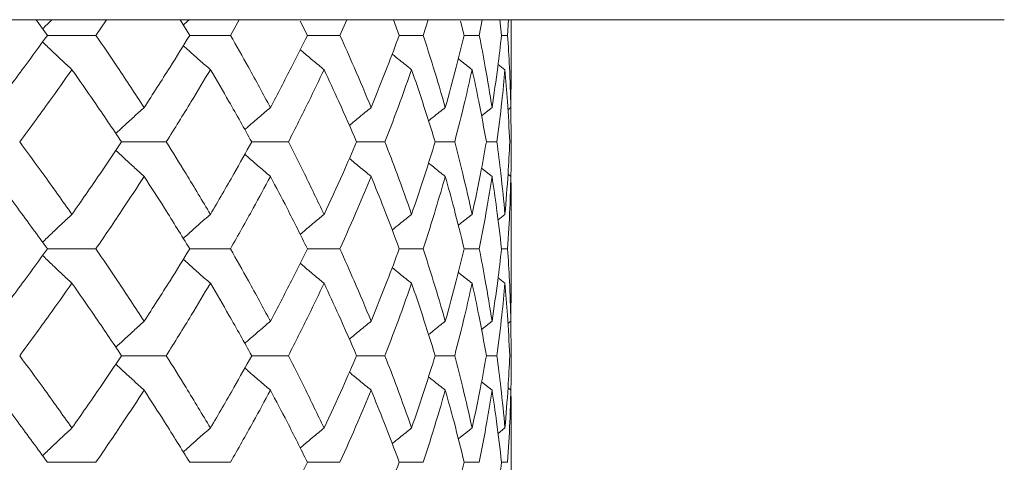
# Model space of a CAD drawing. Header units: inches. Extents: x -4.2 to 22.3, y -10.2 to 17.4.
# Tile 97 of 121: x 13.698 to 14.261, y -0.086 to 0.167. Entities that reach past the tile are written whole.
import ezdxf

# ---------------------------------------------------------------- set-up
doc = ezdxf.new("R2010")
doc.units = ezdxf.units.IN
doc.header["$MEASUREMENT"] = 0

msp = doc.modelspace()

# ---------------------------------------------------------------- linework, layer by layer
at = {"color": 7, "linetype": 'Continuous', "lineweight": 15}
for p, q in [((14.25395, 0.16652), (13.52535, 0.16652)), ((13.7139, 0.1577), (13.70741, 0.16652)), ((13.74164, 0.1577), (13.74764, 0.16652)), ((13.79531, 0.1577), (13.7898, 0.16652)), ((13.8186, 0.1577), (13.82358, 0.16652)), ((13.86264, 0.1577), (13.8585, 0.16589)), ((13.88123, 0.1577), (13.88514, 0.16652)), ((13.91517, 0.1577), (13.9118, 0.16652)), ((13.92885, 0.1577), (13.93164, 0.16652)), ((13.95231, 0.1577), (13.95027, 0.16574)), ((13.96094, 0.1577), (13.96259, 0.16652)), ((13.97367, 0.1577), (13.97259, 0.16652)), ((13.97715, 0.1577), (13.97763, 0.16652)), ((13.97923, 0.13719), (13.97923, 0.16652)), ((14.26123, 0.16666), (14.25395, 0.16652)), ((13.7139, 0.1577), (13.74164, 0.1577)), ((13.79531, 0.1577), (13.8186, 0.1577)), ((13.86264, 0.1577), (13.88123, 0.1577)), ((13.91517, 0.1577), (13.92885, 0.1577)), ((13.95231, 0.1577), (13.96094, 0.1577)), ((13.97367, 0.1577), (13.97715, 0.1577)), ((13.97562, 0.13807), (13.97168, 0.14111)), ((13.979, 0.11643), (13.97921, 0.13719)), ((13.96822, 0.11643), (13.96218, 0.11172)), ((13.979, 0.11643), (13.97731, 0.11513)), ((13.97923, 0.09674), (13.979, 0.1169)), ((13.75631, 0.09674), (13.78186, 0.09674)), ((13.83078, 0.09674), (13.85175, 0.09674)), ((13.89079, 0.09674), (13.90695, 0.09674)), ((13.93569, 0.09674), (13.94686, 0.09674)), ((13.96498, 0.09674), (13.97104, 0.09674)), ((13.96822, 0.07704), (13.96221, 0.08173)), ((13.979, 0.07704), (13.97736, 0.07831)), ((13.97562, 0.05534), (13.97164, 0.05226)), ((13.97923, 0.01502), (13.97923, 0.05622)), ((13.7139, 0.03562), (13.74164, 0.03562)), ((13.79531, 0.03562), (13.8186, 0.03562)), ((13.86264, 0.03562), (13.88123, 0.03562)), ((13.91517, 0.03562), (13.92885, 0.03562)), ((13.95231, 0.03562), (13.96094, 0.03562)), ((13.97367, 0.03562), (13.97715, 0.03562)), ((13.97562, 0.0159), (13.97168, 0.01895)), ((13.979, -0.0058), (13.97921, 0.01502)), ((13.97923, -0.0255), (13.979, -0.00533)), ((13.96822, -0.0058), (13.96218, -0.01051)), ((13.979, -0.0058), (13.97731, -0.0071)), ((13.75631, -0.0255), (13.78186, -0.0255)), ((13.83078, -0.0255), (13.85175, -0.0255)), ((13.89079, -0.0255), (13.90695, -0.0255)), ((13.93569, -0.0255), (13.94686, -0.0255)), ((13.96498, -0.0255), (13.97104, -0.0255)), ((13.96822, -0.04519), (13.96221, -0.04051)), ((13.979, -0.04519), (13.97736, -0.04392)), ((13.97562, -0.06683), (13.97164, -0.0699)), ((13.97923, -0.10692), (13.97923, -0.06595)), ((13.7139, -0.08646), (13.74164, -0.08646)), ((13.79531, -0.08646), (13.8186, -0.08646)), ((13.86264, -0.08646), (13.88123, -0.08646)), ((13.91517, -0.08646), (13.92885, -0.08646)), ((13.95231, -0.08646), (13.96094, -0.08646)), ((13.97367, -0.08646), (13.97715, -0.08646))]:
    msp.add_line(p, q, dxfattribs=at)
for points, knots in [([(13.71642, 0.16652), (13.71638, 0.16649), (13.71461, 0.16482), (13.71286, 0.16312), (13.71114, 0.16146)], [0, 0, 0, 0, 0.018747, 1, 1, 1, 1]), ([(13.79486, 0.16652), (13.79482, 0.16649), (13.79374, 0.16553), (13.79266, 0.16455), (13.79162, 0.1636)], [0, 0, 0, 0, 0.032555, 1, 1, 1, 1]), ([(13.68329, 0.11643), (13.68911, 0.12414), (13.69949, 0.13791), (13.7095, 0.15166), (13.7139, 0.1577)], [0, 0, 0, 0, 0.560339, 1, 1, 1, 1]), ([(13.76927, 0.11643), (13.76421, 0.12414), (13.7552, 0.13791), (13.74578, 0.15166), (13.74164, 0.1577)], [0, 0, 0, 0, 0.560339, 1, 1, 1, 1]), ([(13.76927, 0.11643), (13.77423, 0.12414), (13.7831, 0.13791), (13.79158, 0.15166), (13.79531, 0.1577)], [0, 0, 0, 0, 0.560339, 1, 1, 1, 1]), ([(13.84146, 0.11643), (13.8373, 0.12414), (13.82988, 0.13791), (13.82204, 0.15166), (13.8186, 0.1577)], [0, 0, 0, 0, 0.560339, 1, 1, 1, 1]), ([(13.84146, 0.11643), (13.84552, 0.12414), (13.85278, 0.13791), (13.85963, 0.15166), (13.86264, 0.1577)], [0, 0, 0, 0, 0.560339, 1, 1, 1, 1]), ([(13.89907, 0.11643), (13.89586, 0.12414), (13.89012, 0.13791), (13.88394, 0.15166), (13.88123, 0.1577)], [0, 0, 0, 0, 0.560339, 1, 1, 1, 1]), ([(13.89907, 0.11643), (13.90219, 0.12414), (13.90777, 0.13791), (13.91291, 0.15166), (13.91517, 0.1577)], [0, 0, 0, 0, 0.560339, 1, 1, 1, 1]), ([(13.94148, 0.11643), (13.93924, 0.12414), (13.93525, 0.13791), (13.93081, 0.15166), (13.92885, 0.1577)], [0, 0, 0, 0, 0.560339, 1, 1, 1, 1]), ([(13.94148, 0.11643), (13.94362, 0.12414), (13.94745, 0.13791), (13.95083, 0.15166), (13.95231, 0.1577)], [0, 0, 0, 0, 0.560339, 1, 1, 1, 1]), ([(13.96822, 0.11643), (13.96698, 0.12414), (13.96478, 0.13791), (13.96211, 0.15166), (13.96094, 0.1577)], [0, 0, 0, 0, 0.560339, 1, 1, 1, 1]), ([(13.96822, 0.11643), (13.96936, 0.12414), (13.9714, 0.13791), (13.97298, 0.15166), (13.97367, 0.1577)], [0, 0, 0, 0, 0.560339, 1, 1, 1, 1]), ([(13.979, 0.11643), (13.97878, 0.12414), (13.97838, 0.13791), (13.97752, 0.15166), (13.97715, 0.1577)], [0, 0, 0, 0, 0.560339, 1, 1, 1, 1]), ([(13.72795, 0.13807), (13.726, 0.13987), (13.72212, 0.14348), (13.71651, 0.14876), (13.71287, 0.15227), (13.71115, 0.15393)], [0, 0, 0, 0, 0.344722, 0.689444, 1, 1, 1, 1]), ([(13.80714, 0.13807), (13.80507, 0.13987), (13.80093, 0.14348), (13.79576, 0.14805), (13.79267, 0.15084), (13.79163, 0.15178)], [0, 0, 0, 0, 0.398231, 0.796462, 1, 1, 1, 1]), ([(13.87213, 0.13807), (13.86996, 0.13987), (13.86561, 0.14348), (13.86107, 0.14729), (13.85872, 0.14931), (13.85851, 0.14949)], [0, 0, 0, 0, 0.477008, 0.954016, 1, 1, 1, 1]), ([(13.92221, 0.13807), (13.91996, 0.13987), (13.91625, 0.14283), (13.91257, 0.14584), (13.91112, 0.14701)], [0, 0, 0, 0, 0.607895, 1, 1, 1, 1]), ([(13.95683, 0.13807), (13.95452, 0.13987), (13.95188, 0.14192), (13.94927, 0.144), (13.94895, 0.14426)], [0, 0, 0, 0, 0.876774, 1, 1, 1, 1]), ([(13.69805, 0.09674), (13.70374, 0.10447), (13.71388, 0.11825), (13.72365, 0.13201), (13.72795, 0.13807)], [0, 0, 0, 0, 0.560274, 1, 1, 1, 1]), ([(13.75631, 0.09674), (13.75112, 0.10447), (13.74185, 0.11825), (13.73219, 0.13201), (13.72795, 0.13807)], [0, 0, 0, 0, 0.560274, 1, 1, 1, 1]), ([(13.78186, 0.09674), (13.78669, 0.10447), (13.79531, 0.11825), (13.80352, 0.13201), (13.80714, 0.13807)], [0, 0, 0, 0, 0.5602736, 1, 1, 1, 1]), ([(13.83078, 0.09674), (13.82648, 0.10447), (13.8188, 0.11825), (13.8107, 0.13201), (13.80714, 0.13807)], [0, 0, 0, 0, 0.560274, 1, 1, 1, 1]), ([(13.85175, 0.09674), (13.85567, 0.10447), (13.86266, 0.11825), (13.86924, 0.13201), (13.87213, 0.13807)], [0, 0, 0, 0, 0.560274, 1, 1, 1, 1]), ([(13.89079, 0.09674), (13.88742, 0.10447), (13.88141, 0.11825), (13.87496, 0.13201), (13.87213, 0.13807)], [0, 0, 0, 0, 0.5602736, 1, 1, 1, 1]), ([(13.90695, 0.09674), (13.90992, 0.10447), (13.91522, 0.11825), (13.92007, 0.13201), (13.92221, 0.13807)], [0, 0, 0, 0, 0.560274, 1, 1, 1, 1]), ([(13.93569, 0.09674), (13.93329, 0.10447), (13.92902, 0.11825), (13.92429, 0.13201), (13.92221, 0.13807)], [0, 0, 0, 0, 0.560274, 1, 1, 1, 1]), ([(13.94686, 0.09674), (13.94885, 0.10447), (13.95239, 0.11825), (13.95547, 0.13201), (13.95683, 0.13807)], [0, 0, 0, 0, 0.560274, 1, 1, 1, 1]), ([(13.96498, 0.09674), (13.96358, 0.10447), (13.96109, 0.11825), (13.95813, 0.13201), (13.95683, 0.13807)], [0, 0, 0, 0, 0.560274, 1, 1, 1, 1]), ([(13.97104, 0.09674), (13.97202, 0.10447), (13.97377, 0.11825), (13.97505, 0.13201), (13.97562, 0.13807)], [0, 0, 0, 0, 0.560274, 1, 1, 1, 1]), ([(13.97835, 0.09674), (13.97796, 0.10447), (13.97727, 0.11825), (13.97612, 0.13201), (13.97562, 0.13807)], [0, 0, 0, 0, 0.560274, 1, 1, 1, 1]), ([(13.76927, 0.11643), (13.76726, 0.11462), (13.76324, 0.11101), (13.75783, 0.10607), (13.75444, 0.1029), (13.75303, 0.10158)], [0, 0, 0, 0, 0.368669, 0.737339, 1, 1, 1, 1]), ([(13.84146, 0.11643), (13.83933, 0.11462), (13.83509, 0.11101), (13.8302, 0.1068), (13.82746, 0.10438), (13.82681, 0.1038)], [0, 0, 0, 0, 0.432564, 0.865127, 1, 1, 1, 1]), ([(13.89907, 0.11643), (13.89686, 0.11463), (13.89269, 0.11123), (13.88855, 0.10779), (13.88662, 0.10618)], [0, 0, 0, 0, 0.5317368, 1, 1, 1, 1]), ([(13.94148, 0.11643), (13.9392, 0.11463), (13.93598, 0.11209), (13.9328, 0.10952), (13.93188, 0.10878)], [0, 0, 0, 0, 0.7114015, 1, 1, 1, 1]), ([(13.72795, 0.05534), (13.72247, 0.06308), (13.71269, 0.07688), (13.70252, 0.09068), (13.69805, 0.09674)], [0, 0, 0, 0, 0.560136, 1, 1, 1, 1]), ([(13.72795, 0.05534), (13.73335, 0.06308), (13.74298, 0.07688), (13.75224, 0.09068), (13.75631, 0.09674)], [0, 0, 0, 0, 0.5601361, 1, 1, 1, 1]), ([(13.80714, 0.05534), (13.80253, 0.06308), (13.7943, 0.07688), (13.78566, 0.09068), (13.78186, 0.09674)], [0, 0, 0, 0, 0.560136, 1, 1, 1, 1]), ([(13.80714, 0.05534), (13.81166, 0.06308), (13.81974, 0.07688), (13.82741, 0.09068), (13.83078, 0.09674)], [0, 0, 0, 0, 0.560136, 1, 1, 1, 1]), ([(13.87213, 0.05534), (13.86844, 0.06308), (13.86185, 0.07688), (13.85484, 0.09068), (13.85175, 0.09674)], [0, 0, 0, 0, 0.560136, 1, 1, 1, 1]), ([(13.87213, 0.05534), (13.87573, 0.06308), (13.88216, 0.07688), (13.88815, 0.09068), (13.89079, 0.09674)], [0, 0, 0, 0, 0.560136, 1, 1, 1, 1]), ([(13.92221, 0.05534), (13.91948, 0.06308), (13.91461, 0.07688), (13.90929, 0.09068), (13.90695, 0.09674)], [0, 0, 0, 0, 0.5601361, 1, 1, 1, 1]), ([(13.92221, 0.05534), (13.92485, 0.06308), (13.92955, 0.07688), (13.93382, 0.09068), (13.93569, 0.09674)], [0, 0, 0, 0, 0.560136, 1, 1, 1, 1]), ([(13.95683, 0.05534), (13.95509, 0.06308), (13.95199, 0.07688), (13.94843, 0.09068), (13.94686, 0.09674)], [0, 0, 0, 0, 0.5601361, 1, 1, 1, 1]), ([(13.95683, 0.05534), (13.95848, 0.06308), (13.96141, 0.07688), (13.96389, 0.09068), (13.96498, 0.09674)], [0, 0, 0, 0, 0.560136, 1, 1, 1, 1]), ([(13.97562, 0.05534), (13.97489, 0.06308), (13.97358, 0.07688), (13.97182, 0.09068), (13.97104, 0.09674)], [0, 0, 0, 0, 0.560136, 1, 1, 1, 1]), ([(13.97562, 0.05534), (13.97625, 0.06308), (13.97738, 0.07688), (13.97805, 0.09068), (13.97835, 0.09674)], [0, 0, 0, 0, 0.5601361, 1, 1, 1, 1]), ([(13.97903, 0.07711), (13.97904, 0.07759), (13.97925, 0.08413), (13.97924, 0.09068), (13.97923, 0.09674)], [0, 0, 0, 0, 0.072637, 1, 1, 1, 1]), ([(13.76927, 0.07704), (13.76726, 0.07885), (13.76325, 0.08246), (13.75783, 0.08741), (13.75445, 0.09058), (13.75304, 0.0919)], [0, 0, 0, 0, 0.368702, 0.737405, 1, 1, 1, 1]), ([(13.84146, 0.07704), (13.83933, 0.07885), (13.83509, 0.08246), (13.83021, 0.08667), (13.82747, 0.0891), (13.82682, 0.08967)], [0, 0, 0, 0, 0.432755, 0.865511, 1, 1, 1, 1]), ([(13.89907, 0.07704), (13.89686, 0.07885), (13.8927, 0.08224), (13.88857, 0.08568), (13.88664, 0.08729)], [0, 0, 0, 0, 0.5322892, 1, 1, 1, 1]), ([(13.94148, 0.07704), (13.9392, 0.07884), (13.936, 0.08138), (13.93282, 0.08394), (13.93191, 0.08468)], [0, 0, 0, 0, 0.712979, 1, 1, 1, 1]), ([(13.7139, 0.03562), (13.70829, 0.04335), (13.69827, 0.05716), (13.68787, 0.07097), (13.68329, 0.07704)], [0, 0, 0, 0, 0.560071, 1, 1, 1, 1]), ([(13.74164, 0.03562), (13.74691, 0.04335), (13.7563, 0.05716), (13.7653, 0.07097), (13.76927, 0.07704)], [0, 0, 0, 0, 0.560071, 1, 1, 1, 1]), ([(13.79531, 0.03562), (13.79055, 0.04335), (13.78206, 0.05716), (13.77318, 0.07097), (13.76927, 0.07704)], [0, 0, 0, 0, 0.560071, 1, 1, 1, 1]), ([(13.8186, 0.03562), (13.82298, 0.04335), (13.83079, 0.05716), (13.8382, 0.07097), (13.84146, 0.07704)], [0, 0, 0, 0, 0.560071, 1, 1, 1, 1]), ([(13.86264, 0.03562), (13.8588, 0.04335), (13.85194, 0.05716), (13.84466, 0.07097), (13.84146, 0.07704)], [0, 0, 0, 0, 0.560071, 1, 1, 1, 1]), ([(13.88123, 0.03562), (13.88468, 0.04335), (13.89083, 0.05716), (13.89655, 0.07097), (13.89907, 0.07704)], [0, 0, 0, 0, 0.560071, 1, 1, 1, 1]), ([(13.91517, 0.03562), (13.91228, 0.04335), (13.90713, 0.05716), (13.90153, 0.07097), (13.89907, 0.07704)], [0, 0, 0, 0, 0.5600706, 1, 1, 1, 1]), ([(13.92885, 0.03562), (13.93133, 0.04335), (13.93575, 0.05716), (13.93973, 0.07097), (13.94148, 0.07704)], [0, 0, 0, 0, 0.560071, 1, 1, 1, 1]), ([(13.95231, 0.03562), (13.95041, 0.04335), (13.94702, 0.05716), (13.94317, 0.07097), (13.94148, 0.07704)], [0, 0, 0, 0, 0.560071, 1, 1, 1, 1]), ([(13.96094, 0.03562), (13.96242, 0.04335), (13.96507, 0.05716), (13.96726, 0.07097), (13.96822, 0.07704)], [0, 0, 0, 0, 0.560071, 1, 1, 1, 1]), ([(13.97367, 0.03562), (13.97278, 0.04335), (13.97118, 0.05716), (13.96913, 0.07097), (13.96822, 0.07704)], [0, 0, 0, 0, 0.5600706, 1, 1, 1, 1]), ([(13.97715, 0.03562), (13.97762, 0.04335), (13.97846, 0.05716), (13.97883, 0.07097), (13.979, 0.07704)], [0, 0, 0, 0, 0.560071, 1, 1, 1, 1]), ([(13.9792, 0.05622), (13.97921, 0.05709), (13.97929, 0.06403), (13.97913, 0.07097), (13.979, 0.07704)], [0, 0, 0, 0, 0.124909, 1, 1, 1, 1]), ([(13.72795, 0.05534), (13.72601, 0.05353), (13.72213, 0.04992), (13.71652, 0.04461), (13.71287, 0.04108), (13.71114, 0.0394)], [0, 0, 0, 0, 0.344018, 0.688036, 1, 1, 1, 1]), ([(13.80714, 0.05534), (13.80507, 0.05353), (13.80094, 0.04992), (13.79576, 0.04533), (13.79267, 0.04252), (13.79162, 0.04156)], [0, 0, 0, 0, 0.39731, 0.79462, 1, 1, 1, 1]), ([(13.87213, 0.05534), (13.86996, 0.05353), (13.86562, 0.04992), (13.86108, 0.04609), (13.85872, 0.04405), (13.8585, 0.04386)], [0, 0, 0, 0, 0.4756973, 0.9513947, 1, 1, 1, 1]), ([(13.92221, 0.05534), (13.91996, 0.05354), (13.91624, 0.05055), (13.91255, 0.04753), (13.9111, 0.04634)], [0, 0, 0, 0, 0.60574, 1, 1, 1, 1]), ([(13.95683, 0.05534), (13.95452, 0.05354), (13.95188, 0.05147), (13.94925, 0.04937), (13.94892, 0.04911)], [0, 0, 0, 0, 0.872101, 1, 1, 1, 1]), ([(13.68329, -0.0058), (13.68911, 0.00193), (13.69949, 0.01574), (13.7095, 0.02954), (13.7139, 0.03562)], [0, 0, 0, 0, 0.559933, 1, 1, 1, 1]), ([(13.76927, -0.0058), (13.76421, 0.00193), (13.75519, 0.01574), (13.74578, 0.02954), (13.74164, 0.03562)], [0, 0, 0, 0, 0.559933, 1, 1, 1, 1]), ([(13.76927, -0.0058), (13.77423, 0.00193), (13.78311, 0.01574), (13.79158, 0.02954), (13.79531, 0.03562)], [0, 0, 0, 0, 0.559933, 1, 1, 1, 1]), ([(13.84146, -0.0058), (13.8373, 0.00193), (13.82988, 0.01574), (13.82205, 0.02954), (13.8186, 0.03562)], [0, 0, 0, 0, 0.559933, 1, 1, 1, 1]), ([(13.84146, -0.0058), (13.84552, 0.00193), (13.85279, 0.01574), (13.85963, 0.02954), (13.86264, 0.03562)], [0, 0, 0, 0, 0.559933, 1, 1, 1, 1]), ([(13.89907, -0.0058), (13.89586, 0.00193), (13.89012, 0.01574), (13.88395, 0.02954), (13.88123, 0.03562)], [0, 0, 0, 0, 0.559933, 1, 1, 1, 1]), ([(13.89907, -0.0058), (13.90219, 0.00193), (13.90777, 0.01574), (13.91291, 0.02954), (13.91517, 0.03562)], [0, 0, 0, 0, 0.559933, 1, 1, 1, 1]), ([(13.94148, -0.0058), (13.93924, 0.00193), (13.93525, 0.01574), (13.93081, 0.02954), (13.92885, 0.03562)], [0, 0, 0, 0, 0.559933, 1, 1, 1, 1]), ([(13.94148, -0.0058), (13.94362, 0.00193), (13.94745, 0.01574), (13.95083, 0.02954), (13.95231, 0.03562)], [0, 0, 0, 0, 0.559933, 1, 1, 1, 1]), ([(13.96822, -0.0058), (13.96699, 0.00193), (13.96478, 0.01574), (13.96211, 0.02954), (13.96094, 0.03562)], [0, 0, 0, 0, 0.559933, 1, 1, 1, 1]), ([(13.96822, -0.0058), (13.96936, 0.00193), (13.9714, 0.01574), (13.97298, 0.02954), (13.97367, 0.03562)], [0, 0, 0, 0, 0.559933, 1, 1, 1, 1]), ([(13.979, -0.0058), (13.97878, 0.00193), (13.97838, 0.01574), (13.97752, 0.02954), (13.97715, 0.03562)], [0, 0, 0, 0, 0.559933, 1, 1, 1, 1]), ([(13.72795, 0.0159), (13.72601, 0.01771), (13.72213, 0.02132), (13.71652, 0.02663), (13.71288, 0.03016), (13.71115, 0.03184)], [0, 0, 0, 0, 0.344118, 0.688236, 1, 1, 1, 1]), ([(13.80714, 0.0159), (13.80507, 0.01771), (13.80094, 0.02132), (13.79577, 0.02591), (13.79268, 0.02872), (13.79163, 0.02967)], [0, 0, 0, 0, 0.39754, 0.795081, 1, 1, 1, 1]), ([(13.87213, 0.0159), (13.86996, 0.01771), (13.86562, 0.02133), (13.86108, 0.02515), (13.85873, 0.02718), (13.85851, 0.02737)], [0, 0, 0, 0, 0.4761973, 0.9523946, 1, 1, 1, 1]), ([(13.92221, 0.0159), (13.91996, 0.0177), (13.91625, 0.02068), (13.91257, 0.0237), (13.91112, 0.02488)], [0, 0, 0, 0, 0.6068899, 1, 1, 1, 1]), ([(13.95683, 0.0159), (13.95452, 0.0177), (13.95189, 0.01976), (13.94927, 0.02185), (13.94895, 0.02211)], [0, 0, 0, 0, 0.875383, 1, 1, 1, 1]), ([(13.69805, -0.0255), (13.70373, -0.01778), (13.71388, -0.00398), (13.72365, 0.00982), (13.72795, 0.0159)], [0, 0, 0, 0, 0.5598675, 1, 1, 1, 1]), ([(13.75631, -0.0255), (13.75112, -0.01778), (13.74185, -0.00398), (13.7322, 0.00982), (13.72795, 0.0159)], [0, 0, 0, 0, 0.5598675, 1, 1, 1, 1]), ([(13.78186, -0.0255), (13.78669, -0.01778), (13.79531, -0.00398), (13.80352, 0.00982), (13.80714, 0.0159)], [0, 0, 0, 0, 0.559868, 1, 1, 1, 1]), ([(13.83078, -0.0255), (13.82648, -0.01778), (13.81879, -0.00398), (13.8107, 0.00982), (13.80714, 0.0159)], [0, 0, 0, 0, 0.559868, 1, 1, 1, 1]), ([(13.85175, -0.0255), (13.85567, -0.01778), (13.86267, -0.00398), (13.86924, 0.00982), (13.87213, 0.0159)], [0, 0, 0, 0, 0.559868, 1, 1, 1, 1]), ([(13.89079, -0.0255), (13.88743, -0.01778), (13.88141, -0.00398), (13.87496, 0.00982), (13.87213, 0.0159)], [0, 0, 0, 0, 0.559868, 1, 1, 1, 1]), ([(13.90695, -0.0255), (13.90992, -0.01778), (13.91522, -0.00398), (13.92007, 0.00982), (13.92221, 0.0159)], [0, 0, 0, 0, 0.559868, 1, 1, 1, 1]), ([(13.93569, -0.0255), (13.93329, -0.01778), (13.92901, -0.00398), (13.92429, 0.00982), (13.92221, 0.0159)], [0, 0, 0, 0, 0.5598675, 1, 1, 1, 1]), ([(13.94686, -0.0255), (13.94885, -0.01778), (13.95239, -0.00398), (13.95547, 0.00982), (13.95683, 0.0159)], [0, 0, 0, 0, 0.559868, 1, 1, 1, 1]), ([(13.96498, -0.0255), (13.96358, -0.01778), (13.96109, -0.00398), (13.95813, 0.00982), (13.95683, 0.0159)], [0, 0, 0, 0, 0.559868, 1, 1, 1, 1]), ([(13.97104, -0.0255), (13.97202, -0.01778), (13.97377, -0.00398), (13.97505, 0.00982), (13.97562, 0.0159)], [0, 0, 0, 0, 0.559868, 1, 1, 1, 1]), ([(13.97835, -0.0255), (13.97796, -0.01778), (13.97727, -0.00398), (13.97612, 0.00982), (13.97562, 0.0159)], [0, 0, 0, 0, 0.5598675, 1, 1, 1, 1]), ([(13.76927, -0.0058), (13.76726, -0.00761), (13.76325, -0.01122), (13.75783, -0.01617), (13.75444, -0.01934), (13.75303, -0.02066)], [0, 0, 0, 0, 0.368553, 0.737106, 1, 1, 1, 1]), ([(13.84146, -0.0058), (13.83933, -0.00761), (13.83509, -0.01122), (13.83021, -0.01544), (13.82746, -0.01786), (13.82681, -0.01844)], [0, 0, 0, 0, 0.432425, 0.864851, 1, 1, 1, 1]), ([(13.89907, -0.0058), (13.89686, -0.0076), (13.89269, -0.011), (13.88856, -0.01445), (13.88662, -0.01606)], [0, 0, 0, 0, 0.531557, 1, 1, 1, 1]), ([(13.94148, -0.0058), (13.9392, -0.0076), (13.93599, -0.01014), (13.9328, -0.01271), (13.93188, -0.01346)], [0, 0, 0, 0, 0.711142, 1, 1, 1, 1]), ([(13.72795, -0.06683), (13.72247, -0.05912), (13.71268, -0.04535), (13.70252, -0.03157), (13.69805, -0.0255)], [0, 0, 0, 0, 0.55973, 1, 1, 1, 1]), ([(13.72795, -0.06683), (13.73334, -0.05912), (13.74299, -0.04535), (13.75224, -0.03157), (13.75631, -0.0255)], [0, 0, 0, 0, 0.55973, 1, 1, 1, 1]), ([(13.80714, -0.06683), (13.80253, -0.05912), (13.79429, -0.04535), (13.78566, -0.03157), (13.78186, -0.0255)], [0, 0, 0, 0, 0.55973, 1, 1, 1, 1]), ([(13.80714, -0.06683), (13.81166, -0.05912), (13.81974, -0.04535), (13.82741, -0.03157), (13.83078, -0.0255)], [0, 0, 0, 0, 0.55973, 1, 1, 1, 1]), ([(13.87213, -0.06683), (13.86844, -0.05912), (13.86185, -0.04535), (13.85484, -0.03157), (13.85175, -0.0255)], [0, 0, 0, 0, 0.55973, 1, 1, 1, 1]), ([(13.87213, -0.06683), (13.87573, -0.05912), (13.88216, -0.04535), (13.88815, -0.03157), (13.89079, -0.0255)], [0, 0, 0, 0, 0.55973, 1, 1, 1, 1]), ([(13.92221, -0.06683), (13.91948, -0.05912), (13.91461, -0.04535), (13.90929, -0.03157), (13.90695, -0.0255)], [0, 0, 0, 0, 0.55973, 1, 1, 1, 1]), ([(13.92221, -0.06683), (13.92485, -0.05912), (13.92956, -0.04535), (13.93382, -0.03157), (13.93569, -0.0255)], [0, 0, 0, 0, 0.55973, 1, 1, 1, 1]), ([(13.95683, -0.06683), (13.95509, -0.05912), (13.95199, -0.04535), (13.94843, -0.03157), (13.94686, -0.0255)], [0, 0, 0, 0, 0.55973, 1, 1, 1, 1]), ([(13.95683, -0.06683), (13.95848, -0.05912), (13.96141, -0.04535), (13.96389, -0.03157), (13.96498, -0.0255)], [0, 0, 0, 0, 0.55973, 1, 1, 1, 1]), ([(13.97562, -0.06683), (13.97489, -0.05912), (13.97358, -0.04535), (13.97182, -0.03157), (13.97104, -0.0255)], [0, 0, 0, 0, 0.55973, 1, 1, 1, 1]), ([(13.97562, -0.06683), (13.97625, -0.05912), (13.97738, -0.04535), (13.97805, -0.03157), (13.97835, -0.0255)], [0, 0, 0, 0, 0.55973, 1, 1, 1, 1]), ([(13.97903, -0.04512), (13.97904, -0.04465), (13.97925, -0.03812), (13.97924, -0.03157), (13.97923, -0.0255)], [0, 0, 0, 0, 0.072457, 1, 1, 1, 1]), ([(13.76927, -0.04519), (13.76726, -0.04338), (13.76324, -0.03977), (13.75783, -0.03483), (13.75444, -0.03166), (13.75304, -0.03035)], [0, 0, 0, 0, 0.368829, 0.737658, 1, 1, 1, 1]), ([(13.84146, -0.04519), (13.83933, -0.04338), (13.83509, -0.03977), (13.83021, -0.03557), (13.82747, -0.03314), (13.82682, -0.03257)], [0, 0, 0, 0, 0.432912, 0.865823, 1, 1, 1, 1]), ([(13.89907, -0.04519), (13.89686, -0.04339), (13.89269, -0.04), (13.88857, -0.03656), (13.88664, -0.03496)], [0, 0, 0, 0, 0.532499, 1, 1, 1, 1]), ([(13.94148, -0.04519), (13.9392, -0.04339), (13.93599, -0.04086), (13.93282, -0.0383), (13.93191, -0.03756)], [0, 0, 0, 0, 0.713291, 1, 1, 1, 1]), ([(13.7139, -0.08646), (13.70829, -0.07876), (13.69826, -0.06502), (13.68787, -0.05125), (13.68329, -0.04519)], [0, 0, 0, 0, 0.559665, 1, 1, 1, 1]), ([(13.74164, -0.08646), (13.7469, -0.07876), (13.7563, -0.06502), (13.7653, -0.05125), (13.76927, -0.04519)], [0, 0, 0, 0, 0.559665, 1, 1, 1, 1]), ([(13.79531, -0.08646), (13.79055, -0.07876), (13.78206, -0.06502), (13.77318, -0.05125), (13.76927, -0.04519)], [0, 0, 0, 0, 0.5596645, 1, 1, 1, 1]), ([(13.8186, -0.08646), (13.82298, -0.07876), (13.8308, -0.06502), (13.8382, -0.05125), (13.84146, -0.04519)], [0, 0, 0, 0, 0.559665, 1, 1, 1, 1]), ([(13.86264, -0.08646), (13.8588, -0.07876), (13.85194, -0.06502), (13.84466, -0.05125), (13.84146, -0.04519)], [0, 0, 0, 0, 0.559665, 1, 1, 1, 1]), ([(13.88123, -0.08646), (13.88468, -0.07876), (13.89083, -0.06502), (13.89655, -0.05125), (13.89907, -0.04519)], [0, 0, 0, 0, 0.5596645, 1, 1, 1, 1]), ([(13.91517, -0.08646), (13.91228, -0.07876), (13.90712, -0.06502), (13.90153, -0.05125), (13.89907, -0.04519)], [0, 0, 0, 0, 0.559665, 1, 1, 1, 1]), ([(13.92885, -0.08646), (13.93133, -0.07876), (13.93576, -0.06502), (13.93973, -0.05125), (13.94148, -0.04519)], [0, 0, 0, 0, 0.559665, 1, 1, 1, 1]), ([(13.95231, -0.08646), (13.95041, -0.07876), (13.94702, -0.06502), (13.94317, -0.05125), (13.94148, -0.04519)], [0, 0, 0, 0, 0.559665, 1, 1, 1, 1]), ([(13.96094, -0.08646), (13.96242, -0.07876), (13.96507, -0.06502), (13.96726, -0.05125), (13.96822, -0.04519)], [0, 0, 0, 0, 0.559665, 1, 1, 1, 1]), ([(13.97367, -0.08646), (13.97278, -0.07876), (13.97118, -0.06502), (13.96913, -0.05125), (13.96822, -0.04519)], [0, 0, 0, 0, 0.5596645, 1, 1, 1, 1]), ([(13.97715, -0.08646), (13.97762, -0.07876), (13.97846, -0.06502), (13.97883, -0.05125), (13.979, -0.04519)], [0, 0, 0, 0, 0.559665, 1, 1, 1, 1]), ([(13.9792, -0.06595), (13.97921, -0.06509), (13.97929, -0.05818), (13.97913, -0.05125), (13.979, -0.04519)], [0, 0, 0, 0, 0.1243752, 1, 1, 1, 1]), ([(13.72795, -0.06683), (13.726, -0.06863), (13.72212, -0.07224), (13.71651, -0.07752), (13.71287, -0.08103), (13.71114, -0.0827)], [0, 0, 0, 0, 0.344629, 0.689258, 1, 1, 1, 1]), ([(13.80714, -0.06683), (13.80507, -0.06863), (13.80093, -0.07224), (13.79576, -0.07681), (13.79267, -0.0796), (13.79162, -0.08055)], [0, 0, 0, 0, 0.398014, 0.796028, 1, 1, 1, 1]), ([(13.87213, -0.06683), (13.86996, -0.06863), (13.86561, -0.07224), (13.86107, -0.07605), (13.85871, -0.07808), (13.8585, -0.07826)], [0, 0, 0, 0, 0.47653, 0.95306, 1, 1, 1, 1]), ([(13.92221, -0.06683), (13.91996, -0.06863), (13.91624, -0.0716), (13.91255, -0.07461), (13.9111, -0.07579)], [0, 0, 0, 0, 0.606782, 1, 1, 1, 1]), ([(13.95683, -0.06683), (13.95452, -0.06863), (13.95187, -0.07069), (13.94925, -0.07277), (13.94892, -0.07304)], [0, 0, 0, 0, 0.873558, 1, 1, 1, 1]), ([(13.84146, -0.12757), (13.84552, -0.11991), (13.85279, -0.10622), (13.85963, -0.0925), (13.86264, -0.08646)], [0, 0, 0, 0, 0.559527, 1, 1, 1, 1]), ([(13.89907, -0.12757), (13.90219, -0.11991), (13.90777, -0.10622), (13.91291, -0.0925), (13.91517, -0.08646)], [0, 0, 0, 0, 0.559527, 1, 1, 1, 1]), ([(13.94148, -0.12757), (13.94362, -0.11991), (13.94745, -0.10622), (13.95083, -0.0925), (13.95231, -0.08646)], [0, 0, 0, 0, 0.559527, 1, 1, 1, 1]), ([(13.96822, -0.12757), (13.96936, -0.11991), (13.9714, -0.10622), (13.97297, -0.0925), (13.97367, -0.08646)], [0, 0, 0, 0, 0.559527, 1, 1, 1, 1])]:
    msp.add_open_spline(points, degree=3, knots=knots, dxfattribs=at)

doc.saveas('drawing.dxf')
